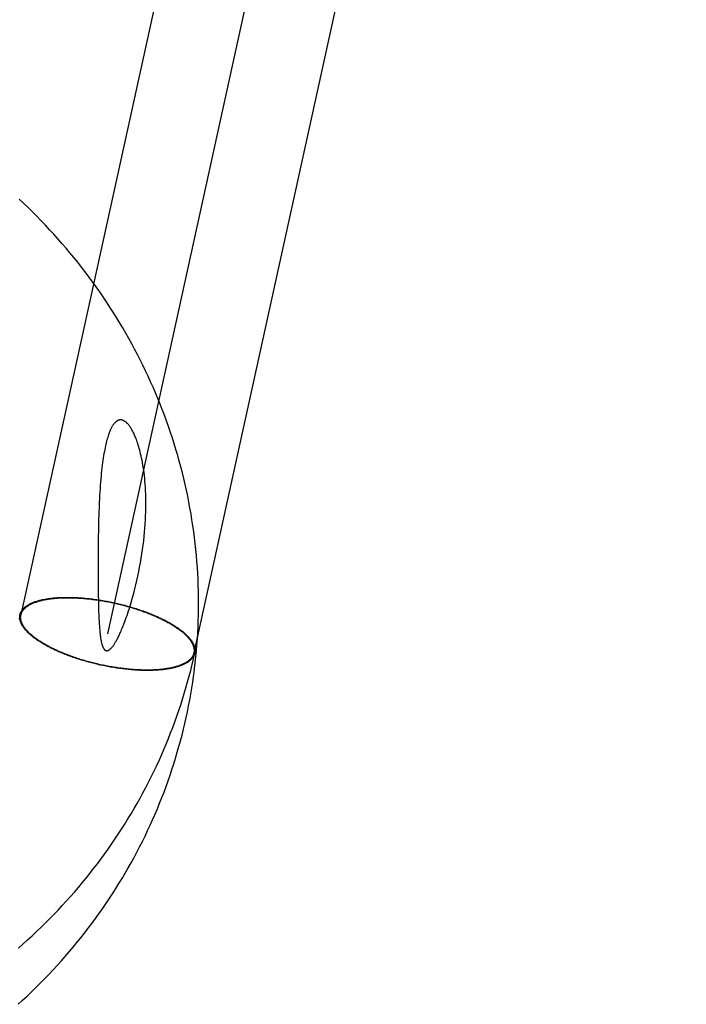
# Model space of a CAD drawing. Header units: inches. Extents: x 0 to 224, y 0 to 145.
# Tile 13 of 78: x 72.584 to 72.73, y 48.865 to 49.079. Entities that reach past the tile are written whole.
import ezdxf

# ---------------------------------------------------------------- set-up
doc = ezdxf.new("R2010")
doc.units = ezdxf.units.IN
doc.header["$LTSCALE"] = 12.302632
doc.header["$MEASUREMENT"] = 0
doc.linetypes.add('HIDDEN', pattern=[0.2, 0.1, -0.1])
doc.layers.add('DEFAULT_2', color=8, linetype='HIDDEN')

msp = doc.modelspace()

# ---------------------------------------------------------------- linework, layer by layer
at = {"layer": 'DEFAULT_2', "color": 8, "linetype": 'HIDDEN'}
for p, q in [((72.69184, 49.43847), (72.5845, 48.94939)), ((72.71069, 49.43433), (72.60335, 48.94525)), ((72.72954, 49.43019), (72.62219, 48.94111)), ((72.60143, 48.9698), (72.60139, 48.96804)), ((72.60148, 48.97149), (72.60143, 48.9698)), ((72.60139, 48.96804), (72.60136, 48.96622)), ((72.60136, 48.96622), (72.60134, 48.96436)), ((72.60134, 48.96436), (72.60132, 48.96149)), ((72.60132, 48.96149), (72.60132, 48.95872)), ((72.60132, 48.95872), (72.60133, 48.95615)), ((72.60133, 48.95615), (72.60136, 48.95384)), ((72.60136, 48.95384), (72.60138, 48.95247)), ((72.60138, 48.95247), (72.60141, 48.95128)), ((72.60141, 48.95128), (72.60144, 48.95023)), ((72.58426, 48.94922), (72.5843, 48.94942)), ((72.58446, 48.94918), (72.5845, 48.94939)), ((72.60144, 48.95023), (72.60147, 48.9493)), ((72.60147, 48.9493), (72.60151, 48.94846)), ((72.62223, 48.94132), (72.62219, 48.94111)), ((72.62243, 48.94128), (72.62239, 48.94107))]:
    msp.add_line(p, q, dxfattribs=at)
for points in [[(72.62225, 48.93681), (72.62236, 48.93768), (72.62251, 48.93897), (72.62265, 48.94026), (72.62277, 48.94156), (72.62288, 48.94285), (72.62297, 48.94415), (72.62305, 48.94545), (72.62312, 48.94674), (72.62317, 48.94804), (72.6232, 48.94935), (72.62322, 48.95065), (72.62323, 48.95195), (72.62322, 48.95325), (72.6232, 48.95455), (72.62316, 48.95585), (72.62311, 48.95715), (72.62304, 48.95845), (72.62296, 48.95975), (72.62287, 48.96105), (72.62276, 48.96235), (72.62263, 48.96365), (72.62249, 48.96495), (72.62234, 48.96624), (72.62217, 48.96754), (72.62199, 48.96883), (72.62179, 48.97012), (72.62158, 48.97141), (72.62135, 48.9727), (72.62111, 48.97398), (72.62086, 48.97527), (72.62059, 48.97655), (72.6203, 48.97782), (72.62, 48.9791), (72.61969, 48.98037), (72.61937, 48.98164), (72.61902, 48.98291), (72.61867, 48.98417), (72.6183, 48.98543), (72.61792, 48.98668), (72.61752, 48.98794), (72.61711, 48.98918), (72.61668, 48.99043), (72.61624, 48.99167), (72.61579, 48.9929), (72.61532, 48.99414), (72.61484, 48.99536), (72.61435, 48.99658), (72.61384, 48.9978), (72.61332, 48.99901), (72.61278, 49.00022), (72.61223, 49.00142), (72.61167, 49.00262), (72.61109, 49.00381), (72.61051, 49.00499), (72.6099, 49.00617), (72.60929, 49.00735), (72.60866, 49.00851), (72.60802, 49.00967), (72.60736, 49.01083), (72.6067, 49.01198), (72.60601, 49.01312), (72.60532, 49.01425), (72.60462, 49.01538), (72.6039, 49.0165), (72.60317, 49.01761), (72.60242, 49.01872), (72.60167, 49.01982), (72.6009, 49.02091), (72.60012, 49.02199), (72.59933, 49.02307), (72.59852, 49.02414), (72.59771, 49.0252), (72.59688, 49.02625), (72.59604, 49.02729), (72.59519, 49.02832), (72.59433, 49.02935), (72.59345, 49.03037), (72.59257, 49.03137), (72.59167, 49.03237), (72.59076, 49.03336), (72.58984, 49.03434), (72.58891, 49.03532), (72.58797, 49.03628), (72.58702, 49.03723), (72.58606, 49.03817), (72.58509, 49.03911), (72.5841, 49.04003)], [(72.60911, 48.95416), (72.60934, 48.95506), (72.60957, 48.95598), (72.60978, 48.95691), (72.60999, 48.95786), (72.61019, 48.95882), (72.61038, 48.95979), (72.61056, 48.96076), (72.61073, 48.96173), (72.61088, 48.9627), (72.61102, 48.96367), (72.61115, 48.96462), (72.61127, 48.96557), (72.61137, 48.9665), (72.61146, 48.96742), (72.61154, 48.96832), (72.6116, 48.96921), (72.61165, 48.97009), (72.61169, 48.97095), (72.61172, 48.97179), (72.61174, 48.97261), (72.61175, 48.97341), (72.61175, 48.9742), (72.61173, 48.97497), (72.61171, 48.97573), (72.61168, 48.97646), (72.61164, 48.97718), (72.61159, 48.97787), (72.61154, 48.97854), (72.61148, 48.97919), (72.61141, 48.97981), (72.61134, 48.98041), (72.61126, 48.98099), (72.61118, 48.98155), (72.61109, 48.98209), (72.611, 48.98261), (72.6109, 48.98311), (72.61081, 48.98359), (72.61071, 48.98405), (72.6106, 48.98449), (72.6105, 48.98491), (72.6104, 48.98531), (72.61029, 48.98569), (72.61019, 48.98606), (72.61008, 48.9864), (72.60998, 48.98673), (72.60987, 48.98705), (72.60977, 48.98735), (72.60966, 48.98763), (72.60956, 48.98789), (72.60946, 48.98814), (72.60936, 48.98838), (72.60927, 48.9886), (72.60917, 48.98881), (72.60908, 48.98901), (72.60898, 48.9892), (72.60889, 48.98938), (72.6088, 48.98955), (72.60871, 48.98971), (72.60863, 48.98986), (72.60854, 48.99), (72.60846, 48.99013), (72.60838, 48.99026), (72.6083, 48.99037), (72.60823, 48.99048), (72.60815, 48.99058), (72.60808, 48.99068), (72.60801, 48.99077), (72.60794, 48.99086), (72.60787, 48.99094), (72.60781, 48.99101), (72.60774, 48.99108), (72.60768, 48.99115), (72.60762, 48.99121), (72.60756, 48.99127), (72.6075, 48.99132), (72.60744, 48.99137), (72.60738, 48.99142), (72.60733, 48.99147), (72.60727, 48.99151), (72.60722, 48.99155), (72.60716, 48.99158), (72.60711, 48.99162), (72.60706, 48.99165), (72.60701, 48.99168), (72.60696, 48.99171), (72.60691, 48.99173), (72.60686, 48.99175), (72.60681, 48.99178), (72.60677, 48.9918), (72.60672, 48.99181), (72.60667, 48.99183), (72.60663, 48.99184), (72.60658, 48.99186), (72.60654, 48.99187), (72.60649, 48.99188), (72.60645, 48.99189), (72.6064, 48.99189), (72.60636, 48.9919), (72.60631, 48.9919), (72.60627, 48.9919), (72.60623, 48.9919), (72.60618, 48.9919), (72.60614, 48.9919), (72.60609, 48.9919), (72.60605, 48.99189), (72.606, 48.99189), (72.60596, 48.99188), (72.60591, 48.99187), (72.60586, 48.99186), (72.60582, 48.99184), (72.60577, 48.99183), (72.60572, 48.99181), (72.60568, 48.99179), (72.60563, 48.99177), (72.60558, 48.99174), (72.60553, 48.99172), (72.60548, 48.99169), (72.60543, 48.99166), (72.60538, 48.99162), (72.60532, 48.99158), (72.60527, 48.99154), (72.60522, 48.9915), (72.60516, 48.99145), (72.6051, 48.9914), (72.60505, 48.99134), (72.60499, 48.99128), (72.60493, 48.99122), (72.60487, 48.99115), (72.60481, 48.99108), (72.60474, 48.991), (72.60468, 48.99091), (72.60461, 48.99082), (72.60455, 48.99072), (72.60448, 48.99061), (72.60441, 48.9905), (72.60434, 48.99038), (72.60427, 48.99025), (72.6042, 48.99011), (72.60413, 48.98996), (72.60405, 48.98981), (72.60398, 48.98964), (72.6039, 48.98946), (72.60382, 48.98927), (72.60375, 48.98907), (72.60367, 48.98885), (72.60359, 48.98862), (72.6035, 48.98837), (72.60342, 48.98811), (72.60334, 48.98783), (72.60326, 48.98754), (72.60318, 48.98723), (72.60309, 48.98691), (72.60301, 48.98657), (72.60293, 48.98621), (72.60285, 48.98583), (72.60277, 48.98543), (72.60269, 48.98501), (72.60261, 48.98457), (72.60253, 48.9841), (72.60245, 48.98362), (72.60238, 48.98311), (72.6023, 48.98259), (72.60223, 48.98204), (72.60216, 48.98147), (72.6021, 48.98088), (72.60203, 48.98026), (72.60197, 48.97963), (72.60191, 48.97898), (72.60185, 48.97831), (72.6018, 48.97762), (72.60175, 48.9769), (72.6017, 48.97617)], [(72.6017, 48.97617), (72.60166, 48.97544), (72.60162, 48.97468), (72.60158, 48.97391), (72.60154, 48.97312), (72.60148, 48.97149)], [(72.5843, 48.94945), (72.58433, 48.94956), (72.58437, 48.94968), (72.58441, 48.94979), (72.58445, 48.9499), (72.5845, 48.95001), (72.58456, 48.95011), (72.58462, 48.95022), (72.58469, 48.95033), (72.58476, 48.95043), (72.58484, 48.95053), (72.58492, 48.95063), (72.58501, 48.95073), (72.5851, 48.95083), (72.5852, 48.95092), (72.5853, 48.95102), (72.58541, 48.95111), (72.58552, 48.9512), (72.58564, 48.95129), (72.58577, 48.95137), (72.58589, 48.95146), (72.58603, 48.95154), (72.58617, 48.95162), (72.58631, 48.9517), (72.58646, 48.95178), (72.58661, 48.95186), (72.58677, 48.95193), (72.58693, 48.95201), (72.5871, 48.95208), (72.58727, 48.95214), (72.58745, 48.95221), (72.58763, 48.95228), (72.58782, 48.95234), (72.58801, 48.9524), (72.5882, 48.95246), (72.5884, 48.95251), (72.5886, 48.95257), (72.58881, 48.95262), (72.58902, 48.95267), (72.58924, 48.95272), (72.58946, 48.95277), (72.58968, 48.95281), (72.58991, 48.95285), (72.59014, 48.95289), (72.59037, 48.95293), (72.59061, 48.95296), (72.59086, 48.953), (72.5911, 48.95303), (72.59135, 48.95306), (72.5916, 48.95308), (72.59186, 48.95311), (72.59212, 48.95313), (72.59238, 48.95315), (72.59265, 48.95316), (72.59292, 48.95318), (72.59319, 48.95319), (72.59346, 48.9532), (72.59374, 48.95321), (72.59402, 48.95322), (72.5943, 48.95322), (72.59459, 48.95322), (72.59488, 48.95322), (72.59517, 48.95322), (72.59546, 48.95321), (72.59576, 48.95321), (72.59605, 48.9532), (72.59635, 48.95318), (72.59665, 48.95317), (72.59696, 48.95315), (72.59726, 48.95313), (72.59757, 48.95311), (72.59788, 48.95309), (72.59819, 48.95306), (72.5985, 48.95303), (72.59881, 48.953), (72.59913, 48.95297), (72.59944, 48.95294), (72.59976, 48.9529), (72.60008, 48.95286), (72.60039, 48.95282), (72.60071, 48.95278), (72.60103, 48.95273), (72.60135, 48.95268), (72.60167, 48.95263), (72.602, 48.95258), (72.60232, 48.95253), (72.60264, 48.95247), (72.60296, 48.95242), (72.60329, 48.95236), (72.60361, 48.95229), (72.60393, 48.95223), (72.60425, 48.95216), (72.60458, 48.95209), (72.6049, 48.95202), (72.60522, 48.95195), (72.60554, 48.95188), (72.60586, 48.9518), (72.60618, 48.95173), (72.6065, 48.95165), (72.60682, 48.95156), (72.60713, 48.95148), (72.60745, 48.9514), (72.60776, 48.95131), (72.60808, 48.95122), (72.60839, 48.95113), (72.6087, 48.95104), (72.60901, 48.95095), (72.60932, 48.95085), (72.60962, 48.95076), (72.60992, 48.95066), (72.61023, 48.95056), (72.61053, 48.95046), (72.61082, 48.95035), (72.61112, 48.95025), (72.61141, 48.95014), (72.61171, 48.95004), (72.61199, 48.94993), (72.61228, 48.94982), (72.61256, 48.94971), (72.61285, 48.9496), (72.61312, 48.94948), (72.6134, 48.94937), (72.61367, 48.94925), (72.61394, 48.94913), (72.61421, 48.94902), (72.61447, 48.9489), (72.61474, 48.94878), (72.61499, 48.94866), (72.61525, 48.94853), (72.6155, 48.94841), (72.61574, 48.94829), (72.61599, 48.94816), (72.61623, 48.94803), (72.61646, 48.94791), (72.6167, 48.94778), (72.61693, 48.94765), (72.61715, 48.94752), (72.61737, 48.94739), (72.61759, 48.94726), (72.6178, 48.94713), (72.61801, 48.947), (72.61822, 48.94687), (72.61842, 48.94674), (72.61861, 48.94661), (72.6188, 48.94647), (72.61899, 48.94634), (72.61917, 48.94621), (72.61935, 48.94607), (72.61953, 48.94594), (72.6197, 48.94581), (72.61986, 48.94567), (72.62002, 48.94554), (72.62018, 48.9454), (72.62033, 48.94527), (72.62047, 48.94513), (72.62061, 48.945), (72.62075, 48.94486), (72.62088, 48.94473), (72.621, 48.94459), (72.62112, 48.94446), (72.62124, 48.94433), (72.62135, 48.94419), (72.62146, 48.94406), (72.62156, 48.94393), (72.62165, 48.94379), (72.62174, 48.94366), (72.62183, 48.94353), (72.6219, 48.9434), (72.62198, 48.94327), (72.62205, 48.94314), (72.62211, 48.94301), (72.62217, 48.94288), (72.62222, 48.94275), (72.62227, 48.94262), (72.62231, 48.9425), (72.62235, 48.94237), (72.62238, 48.94225), (72.6224, 48.94212), (72.62242, 48.942), (72.62244, 48.94187), (72.62245, 48.94175), (72.62245, 48.94163), (72.62245, 48.94151), (72.62244, 48.94139), (72.62243, 48.94128)], [(72.5845, 48.94939), (72.5845, 48.94941), (72.58453, 48.94952), (72.58457, 48.94963), (72.58461, 48.94974), (72.58465, 48.94985), (72.5847, 48.94996), (72.58476, 48.95006), (72.58482, 48.95017), (72.58488, 48.95027), (72.58495, 48.95037), (72.58503, 48.95047), (72.58511, 48.95057), (72.5852, 48.95067), (72.58529, 48.95077), (72.58539, 48.95086), (72.58549, 48.95095), (72.5856, 48.95105), (72.58571, 48.95114), (72.58583, 48.95122), (72.58595, 48.95131), (72.58608, 48.95139), (72.58621, 48.95148), (72.58635, 48.95156), (72.58649, 48.95164), (72.58664, 48.95171), (72.58679, 48.95179), (72.58694, 48.95186), (72.58711, 48.95193), (72.58727, 48.952), (72.58744, 48.95207), (72.58762, 48.95214), (72.5878, 48.9522), (72.58798, 48.95226), (72.58817, 48.95232), (72.58836, 48.95238), (72.58856, 48.95244), (72.58876, 48.95249), (72.58896, 48.95254), (72.58917, 48.95259), (72.58939, 48.95264), (72.5896, 48.95269), (72.58982, 48.95273), (72.59005, 48.95277), (72.59028, 48.95281), (72.59051, 48.95285), (72.59075, 48.95288), (72.59099, 48.95291), (72.59123, 48.95294), (72.59148, 48.95297), (72.59173, 48.953), (72.59198, 48.95302), (72.59224, 48.95304), (72.5925, 48.95306), (72.59276, 48.95308), (72.59303, 48.9531), (72.5933, 48.95311), (72.59357, 48.95312), (72.59384, 48.95313), (72.59412, 48.95313), (72.5944, 48.95314), (72.59468, 48.95314), (72.59497, 48.95314), (72.59525, 48.95313), (72.59554, 48.95313), (72.59584, 48.95312), (72.59613, 48.95311), (72.59643, 48.9531), (72.59672, 48.95309), (72.59702, 48.95307), (72.59733, 48.95305), (72.59763, 48.95303), (72.59794, 48.95301), (72.59824, 48.95298), (72.59855, 48.95295), (72.59886, 48.95292), (72.59917, 48.95289), (72.59948, 48.95286), (72.5998, 48.95282), (72.60011, 48.95278), (72.60042, 48.95274), (72.60074, 48.9527), (72.60106, 48.95265), (72.60137, 48.95261), (72.60169, 48.95256), (72.60201, 48.95251), (72.60233, 48.95245), (72.60265, 48.9524), (72.60297, 48.95234), (72.60329, 48.95228), (72.60361, 48.95222), (72.60392, 48.95216), (72.60424, 48.95209), (72.60456, 48.95202), (72.60488, 48.95195), (72.6052, 48.95188), (72.60552, 48.95181), (72.60583, 48.95173), (72.60615, 48.95166), (72.60647, 48.95158), (72.60678, 48.9515), (72.60709, 48.95142), (72.60741, 48.95133), (72.60772, 48.95125), (72.60803, 48.95116), (72.60834, 48.95107), (72.60864, 48.95098), (72.60895, 48.95089), (72.60925, 48.95079), (72.60955, 48.9507), (72.60986, 48.9506), (72.61015, 48.9505), (72.61045, 48.9504), (72.61075, 48.9503), (72.61104, 48.9502), (72.61133, 48.95009), (72.61162, 48.94999), (72.6119, 48.94988), (72.61219, 48.94977), (72.61247, 48.94966), (72.61275, 48.94955), (72.61302, 48.94944), (72.61329, 48.94932), (72.61356, 48.94921), (72.61383, 48.94909), (72.6141, 48.94898), (72.61436, 48.94886), (72.61462, 48.94874), (72.61487, 48.94862), (72.61512, 48.9485), (72.61537, 48.94838), (72.61561, 48.94825), (72.61586, 48.94813), (72.61609, 48.94801), (72.61633, 48.94788), (72.61656, 48.94775), (72.61678, 48.94763), (72.61701, 48.9475), (72.61723, 48.94737), (72.61744, 48.94724), (72.61765, 48.94711), (72.61786, 48.94698), (72.61806, 48.94685), (72.61826, 48.94672), (72.61845, 48.94659), (72.61864, 48.94646), (72.61883, 48.94633), (72.61901, 48.9462), (72.61919, 48.94606), (72.61936, 48.94593), (72.61952, 48.9458), (72.61969, 48.94567), (72.61985, 48.94553), (72.62, 48.9454), (72.62015, 48.94527), (72.62029, 48.94513), (72.62043, 48.945), (72.62057, 48.94487), (72.62069, 48.94473), (72.62082, 48.9446), (72.62094, 48.94447), (72.62105, 48.94434), (72.62116, 48.9442), (72.62127, 48.94407), (72.62137, 48.94394), (72.62146, 48.94381), (72.62155, 48.94368), (72.62163, 48.94355), (72.62171, 48.94342), (72.62178, 48.94329), (72.62185, 48.94316), (72.62191, 48.94303), (72.62197, 48.9429), (72.62202, 48.94278), (72.62207, 48.94265), (72.62211, 48.94253), (72.62215, 48.9424), (72.62218, 48.94228), (72.6222, 48.94215), (72.62222, 48.94203), (72.62224, 48.94191), (72.62225, 48.94179), (72.62225, 48.94167), (72.62225, 48.94155), (72.62224, 48.94144), (72.62223, 48.94132)], [(72.60151, 48.94846), (72.60153, 48.94807), (72.60155, 48.9477), (72.60157, 48.94734), (72.6016, 48.947), (72.60162, 48.94668), (72.60164, 48.94637), (72.60167, 48.94608), (72.60169, 48.94581), (72.60172, 48.94555), (72.60175, 48.94531), (72.60177, 48.94508), (72.6018, 48.94487), (72.60183, 48.94466), (72.60185, 48.94447), (72.60188, 48.94428), (72.60191, 48.94411), (72.60194, 48.94394), (72.60197, 48.94378), (72.602, 48.94363), (72.60203, 48.94349), (72.60206, 48.94335), (72.60209, 48.94323), (72.60212, 48.94311), (72.60216, 48.943), (72.60219, 48.94289), (72.60222, 48.94279), (72.60225, 48.9427), (72.60228, 48.94261), (72.60231, 48.94253), (72.60234, 48.94246), (72.60237, 48.94239), (72.6024, 48.94232), (72.60243, 48.94226), (72.60246, 48.9422), (72.60249, 48.94214), (72.60252, 48.94209), (72.60255, 48.94205), (72.60257, 48.94201), (72.6026, 48.94197), (72.60263, 48.94193), (72.60265, 48.9419), (72.60268, 48.94187), (72.60271, 48.94184), (72.60273, 48.94181), (72.60276, 48.94179), (72.60278, 48.94176), (72.60281, 48.94174), (72.60283, 48.94172), (72.60285, 48.94171), (72.60288, 48.94169), (72.6029, 48.94168), (72.60292, 48.94166), (72.60295, 48.94165), (72.60297, 48.94164), (72.60299, 48.94163), (72.60301, 48.94162), (72.60304, 48.94161), (72.60306, 48.94161), (72.60308, 48.9416), (72.6031, 48.9416), (72.60313, 48.94159), (72.60315, 48.94159), (72.60317, 48.94159), (72.6032, 48.94158), (72.60322, 48.94158), (72.60325, 48.94158), (72.60327, 48.94159), (72.6033, 48.94159), (72.60332, 48.94159), (72.60335, 48.9416), (72.60338, 48.9416), (72.60341, 48.94161), (72.60344, 48.94162), (72.60347, 48.94163), (72.6035, 48.94164), (72.60353, 48.94165), (72.60356, 48.94167), (72.6036, 48.94168), (72.60363, 48.9417), (72.60367, 48.94172), (72.60371, 48.94175), (72.60375, 48.94177), (72.6038, 48.9418), (72.60384, 48.94184), (72.60389, 48.94187), (72.60394, 48.94191), (72.60399, 48.94196), (72.60404, 48.942), (72.60409, 48.94206), (72.60415, 48.94211), (72.6042, 48.94217), (72.60426, 48.94224), (72.60432, 48.94231), (72.60439, 48.94238), (72.60445, 48.94247), (72.60452, 48.94255), (72.60459, 48.94265), (72.60466, 48.94275), (72.60474, 48.94285), (72.60481, 48.94297), (72.60489, 48.94309), (72.60498, 48.94322), (72.60506, 48.94336), (72.60515, 48.94351), (72.60525, 48.94367), (72.60534, 48.94384), (72.60544, 48.94402), (72.60554, 48.94421), (72.60564, 48.94441), (72.60574, 48.94462), (72.60585, 48.94484), (72.60597, 48.94508), (72.60608, 48.94533), (72.6062, 48.94559), (72.60633, 48.94588), (72.60646, 48.94618), (72.60659, 48.9465), (72.60673, 48.94684), (72.60687, 48.94719), (72.60702, 48.94757), (72.60717, 48.94796), (72.60732, 48.94837), (72.60747, 48.9488), (72.60763, 48.94926), (72.60779, 48.94974), (72.60796, 48.95026), (72.60814, 48.9508), (72.60832, 48.95139), (72.60851, 48.95202), (72.6087, 48.95268), (72.6089, 48.9534), (72.60911, 48.95416)], [(72.5843, 48.94945), (72.58409, 48.94849)], [(72.62239, 48.94105), (72.62236, 48.94093), (72.62232, 48.94082), (72.62228, 48.94071), (72.62224, 48.9406), (72.62219, 48.94049), (72.62213, 48.94038), (72.62207, 48.94028), (72.62201, 48.94017), (72.62193, 48.94007), (72.62186, 48.93997), (72.62177, 48.93987), (72.62169, 48.93977), (72.62159, 48.93967), (72.62149, 48.93958), (72.62139, 48.93948), (72.62128, 48.93939), (72.62117, 48.9393), (72.62105, 48.93921), (72.62093, 48.93912), (72.6208, 48.93904), (72.62066, 48.93895), (72.62052, 48.93887), (72.62038, 48.93879), (72.62023, 48.93871), (72.62008, 48.93864), (72.61992, 48.93856), (72.61976, 48.93849), (72.61959, 48.93842), (72.61942, 48.93835), (72.61924, 48.93829), (72.61906, 48.93822), (72.61888, 48.93816), (72.61868, 48.9381), (72.61849, 48.93804), (72.61829, 48.93798), (72.61809, 48.93793), (72.61788, 48.93788), (72.61767, 48.93783), (72.61745, 48.93778), (72.61723, 48.93773), (72.61701, 48.93769), (72.61678, 48.93765), (72.61655, 48.93761), (72.61632, 48.93757), (72.61608, 48.93753), (72.61584, 48.9375), (72.61559, 48.93747), (72.61534, 48.93744), (72.61509, 48.93742), (72.61483, 48.93739), (72.61457, 48.93737), (72.61431, 48.93735), (72.61404, 48.93733), (72.61377, 48.93732), (72.6135, 48.93731), (72.61323, 48.93729), (72.61295, 48.93729), (72.61267, 48.93728), (72.61239, 48.93728), (72.6121, 48.93728), (72.61181, 48.93728), (72.61152, 48.93728), (72.61123, 48.93728), (72.61094, 48.93729), (72.61064, 48.9373), (72.61034, 48.93731), (72.61004, 48.93733), (72.60973, 48.93735), (72.60943, 48.93736), (72.60912, 48.93739), (72.60881, 48.93741), (72.6085, 48.93743), (72.60819, 48.93746), (72.60788, 48.93749), (72.60757, 48.93753), (72.60725, 48.93756), (72.60693, 48.9376), (72.60662, 48.93764), (72.6063, 48.93768), (72.60598, 48.93772), (72.60566, 48.93777), (72.60534, 48.93781), (72.60502, 48.93786), (72.6047, 48.93791), (72.60437, 48.93797), (72.60405, 48.93802), (72.60373, 48.93808), (72.60341, 48.93814), (72.60308, 48.9382), (72.60276, 48.93827), (72.60244, 48.93833), (72.60212, 48.9384), (72.60179, 48.93847), (72.60147, 48.93854), (72.60115, 48.93862), (72.60083, 48.93869), (72.60051, 48.93877), (72.60019, 48.93885), (72.59988, 48.93893), (72.59956, 48.93902), (72.59924, 48.9391), (72.59893, 48.93919), (72.59862, 48.93928), (72.5983, 48.93937), (72.59799, 48.93946), (72.59768, 48.93955), (72.59738, 48.93965), (72.59707, 48.93974), (72.59677, 48.93984), (72.59647, 48.93994), (72.59617, 48.94004), (72.59587, 48.94014), (72.59557, 48.94025), (72.59528, 48.94035), (72.59499, 48.94046), (72.5947, 48.94057), (72.59441, 48.94068), (72.59413, 48.94079), (72.59385, 48.9409), (72.59357, 48.94102), (72.59329, 48.94113), (72.59302, 48.94125), (72.59275, 48.94136), (72.59248, 48.94148), (72.59222, 48.9416), (72.59196, 48.94172), (72.5917, 48.94184), (72.59145, 48.94196), (72.59119, 48.94209), (72.59095, 48.94221), (72.5907, 48.94234), (72.59046, 48.94246), (72.59023, 48.94259), (72.58999, 48.94272), (72.58977, 48.94284), (72.58954, 48.94297), (72.58932, 48.9431), (72.5891, 48.94323), (72.58889, 48.94336), (72.58868, 48.94349), (72.58848, 48.94363), (72.58828, 48.94376), (72.58808, 48.94389), (72.58789, 48.94402), (72.5877, 48.94416), (72.58752, 48.94429), (72.58734, 48.94442), (72.58716, 48.94456), (72.587, 48.94469), (72.58683, 48.94483), (72.58667, 48.94496), (72.58652, 48.9451), (72.58637, 48.94523), (72.58622, 48.94537), (72.58608, 48.9455), (72.58594, 48.94563), (72.58581, 48.94577), (72.58569, 48.9459), (72.58557, 48.94604), (72.58545, 48.94617), (72.58534, 48.9463), (72.58524, 48.94644), (72.58514, 48.94657), (72.58504, 48.9467), (72.58495, 48.94684), (72.58487, 48.94697), (72.58479, 48.9471), (72.58471, 48.94723), (72.58464, 48.94736), (72.58458, 48.94749), (72.58452, 48.94762), (72.58447, 48.94775), (72.58442, 48.94787), (72.58438, 48.948), (72.58435, 48.94813), (72.58431, 48.94825), (72.58429, 48.94838), (72.58427, 48.9485), (72.58425, 48.94862), (72.58424, 48.94874), (72.58424, 48.94886), (72.58424, 48.94898), (72.58425, 48.9491), (72.58426, 48.94922)], [(72.62219, 48.94111), (72.62219, 48.94109), (72.62216, 48.94098), (72.62212, 48.94087), (72.62209, 48.94076), (72.62204, 48.94065), (72.62199, 48.94054), (72.62194, 48.94043), (72.62187, 48.94033), (72.62181, 48.94023), (72.62174, 48.94012), (72.62166, 48.94002), (72.62158, 48.93992), (72.62149, 48.93983), (72.6214, 48.93973), (72.6213, 48.93964), (72.6212, 48.93954), (72.62109, 48.93945), (72.62098, 48.93936), (72.62086, 48.93927), (72.62074, 48.93919), (72.62061, 48.9391), (72.62048, 48.93902), (72.62034, 48.93894), (72.6202, 48.93886), (72.62006, 48.93878), (72.6199, 48.93871), (72.61975, 48.93863), (72.61959, 48.93856), (72.61942, 48.93849), (72.61925, 48.93842), (72.61907, 48.93836), (72.6189, 48.9383), (72.61871, 48.93823), (72.61852, 48.93817), (72.61833, 48.93812), (72.61813, 48.93806), (72.61793, 48.93801), (72.61773, 48.93795), (72.61752, 48.9379), (72.61731, 48.93786), (72.61709, 48.93781), (72.61687, 48.93777), (72.61664, 48.93773), (72.61641, 48.93769), (72.61618, 48.93765), (72.61594, 48.93762), (72.6157, 48.93758), (72.61546, 48.93755), (72.61521, 48.93752), (72.61496, 48.9375), (72.61471, 48.93747), (72.61445, 48.93745), (72.61419, 48.93743), (72.61393, 48.93742), (72.61366, 48.9374), (72.6134, 48.93739), (72.61312, 48.93738), (72.61285, 48.93737), (72.61257, 48.93736), (72.61229, 48.93736), (72.61201, 48.93736), (72.61172, 48.93736), (72.61144, 48.93736), (72.61115, 48.93737), (72.61086, 48.93738), (72.61056, 48.93739), (72.61027, 48.9374), (72.60997, 48.93741), (72.60967, 48.93743), (72.60937, 48.93745), (72.60906, 48.93747), (72.60876, 48.93749), (72.60845, 48.93752), (72.60814, 48.93754), (72.60783, 48.93757), (72.60752, 48.93761), (72.60721, 48.93764), (72.6069, 48.93768), (72.60658, 48.93772), (72.60627, 48.93776), (72.60595, 48.9378), (72.60563, 48.93784), (72.60532, 48.93789), (72.605, 48.93794), (72.60468, 48.93799), (72.60436, 48.93804), (72.60404, 48.9381), (72.60372, 48.93816), (72.60341, 48.93822), (72.60309, 48.93828), (72.60277, 48.93834), (72.60245, 48.93841), (72.60213, 48.93847), (72.60181, 48.93854), (72.60149, 48.93861), (72.60118, 48.93869), (72.60086, 48.93876), (72.60054, 48.93884), (72.60023, 48.93892), (72.59991, 48.939), (72.5996, 48.93908), (72.59929, 48.93916), (72.59898, 48.93925), (72.59867, 48.93934), (72.59836, 48.93943), (72.59805, 48.93952), (72.59774, 48.93961), (72.59744, 48.9397), (72.59714, 48.9398), (72.59684, 48.9399), (72.59654, 48.94), (72.59624, 48.9401), (72.59595, 48.9402), (72.59565, 48.9403), (72.59536, 48.94041), (72.59507, 48.94051), (72.59479, 48.94062), (72.5945, 48.94073), (72.59422, 48.94084), (72.59395, 48.94095), (72.59367, 48.94106), (72.5934, 48.94117), (72.59313, 48.94129), (72.59286, 48.9414), (72.5926, 48.94152), (72.59233, 48.94164), (72.59208, 48.94176), (72.59182, 48.94188), (72.59157, 48.942), (72.59132, 48.94212), (72.59108, 48.94224), (72.59084, 48.94237), (72.5906, 48.94249), (72.59036, 48.94262), (72.59013, 48.94274), (72.58991, 48.94287), (72.58969, 48.943), (72.58947, 48.94312), (72.58925, 48.94325), (72.58904, 48.94338), (72.58883, 48.94351), (72.58863, 48.94364), (72.58843, 48.94377), (72.58824, 48.9439), (72.58805, 48.94404), (72.58786, 48.94417), (72.58768, 48.9443), (72.58751, 48.94443), (72.58733, 48.94457), (72.58717, 48.9447), (72.587, 48.94483), (72.58685, 48.94496), (72.58669, 48.9451), (72.58654, 48.94523), (72.5864, 48.94536), (72.58626, 48.9455), (72.58613, 48.94563), (72.586, 48.94576), (72.58587, 48.9459), (72.58575, 48.94603), (72.58564, 48.94616), (72.58553, 48.94629), (72.58543, 48.94643), (72.58533, 48.94656), (72.58523, 48.94669), (72.58514, 48.94682), (72.58506, 48.94695), (72.58498, 48.94708), (72.58491, 48.94721), (72.58484, 48.94734), (72.58478, 48.94747), (72.58472, 48.94759), (72.58467, 48.94772), (72.58462, 48.94785), (72.58458, 48.94797), (72.58455, 48.9481), (72.58451, 48.94822), (72.58449, 48.94834), (72.58447, 48.94847), (72.58445, 48.94859), (72.58445, 48.94871), (72.58444, 48.94883), (72.58444, 48.94894), (72.58445, 48.94906), (72.58446, 48.94918)], [(72.58394, 48.87677), (72.58495, 48.87765), (72.58594, 48.87854), (72.58692, 48.87944), (72.58789, 48.88035), (72.58886, 48.88127), (72.58981, 48.8822), (72.59075, 48.88314), (72.59168, 48.88409), (72.59259, 48.88505), (72.5935, 48.88601), (72.5944, 48.88699), (72.59528, 48.88798), (72.59616, 48.88897), (72.59702, 48.88998), (72.59787, 48.89099), (72.59871, 48.89201), (72.59954, 48.89304), (72.60035, 48.89408), (72.60116, 48.89513), (72.60195, 48.89618), (72.60273, 48.89725), (72.60349, 48.89832), (72.60425, 48.8994), (72.60499, 48.90049), (72.60572, 48.90158), (72.60644, 48.90268), (72.60715, 48.90379), (72.60784, 48.90491), (72.60852, 48.90603), (72.60918, 48.90716), (72.60984, 48.9083), (72.61048, 48.90945), (72.61111, 48.9106), (72.61172, 48.91175), (72.61232, 48.91292), (72.61291, 48.91409), (72.61349, 48.91526), (72.61405, 48.91644), (72.6146, 48.91763), (72.61513, 48.91883), (72.61566, 48.92002), (72.61616, 48.92123), (72.61666, 48.92244), (72.61714, 48.92365), (72.61761, 48.92487), (72.61806, 48.92609), (72.6185, 48.92732), (72.61892, 48.92856), (72.61933, 48.92979), (72.61973, 48.93103), (72.62011, 48.93228), (72.62048, 48.93353), (72.62084, 48.93478), (72.62118, 48.93604), (72.62151, 48.9373), (72.62182, 48.93857), (72.62212, 48.93983), (72.62239, 48.94107)], [(72.5839, 48.86451), (72.58488, 48.86541), (72.58586, 48.86631), (72.58682, 48.86723), (72.58778, 48.86816), (72.58872, 48.8691), (72.58965, 48.87004), (72.59057, 48.871), (72.59148, 48.87197), (72.59238, 48.87294), (72.59327, 48.87393), (72.59415, 48.87492), (72.59501, 48.87592), (72.59587, 48.87693), (72.59671, 48.87796), (72.59754, 48.87898), (72.59836, 48.88002), (72.59916, 48.88107), (72.59996, 48.88212), (72.60074, 48.88318), (72.60151, 48.88425), (72.60227, 48.88533), (72.60301, 48.88642), (72.60375, 48.88751), (72.60447, 48.88861), (72.60518, 48.88972), (72.60587, 48.89084), (72.60656, 48.89196), (72.60723, 48.89309), (72.60788, 48.89423), (72.60853, 48.89537), (72.60916, 48.89652), (72.60978, 48.89768), (72.61038, 48.89884), (72.61097, 48.90001), (72.61155, 48.90118), (72.61212, 48.90236), (72.61267, 48.90355), (72.61321, 48.90474), (72.61373, 48.90594), (72.61424, 48.90714), (72.61474, 48.90835), (72.61522, 48.90957), (72.61569, 48.91078), (72.61615, 48.91201), (72.61659, 48.91324), (72.61702, 48.91447), (72.61743, 48.91571), (72.61783, 48.91695), (72.61822, 48.91819), (72.61859, 48.91944), (72.61895, 48.9207), (72.61929, 48.92195), (72.61962, 48.92321), (72.61994, 48.92448), (72.62024, 48.92574), (72.62053, 48.92702), (72.6208, 48.92829), (72.62106, 48.92956), (72.6213, 48.93084), (72.62153, 48.93213), (72.62175, 48.93341), (72.62195, 48.9347), (72.62213, 48.93598), (72.62225, 48.93681)]]:
    msp.add_lwpolyline(points, dxfattribs=at)

doc.saveas('drawing.dxf')
